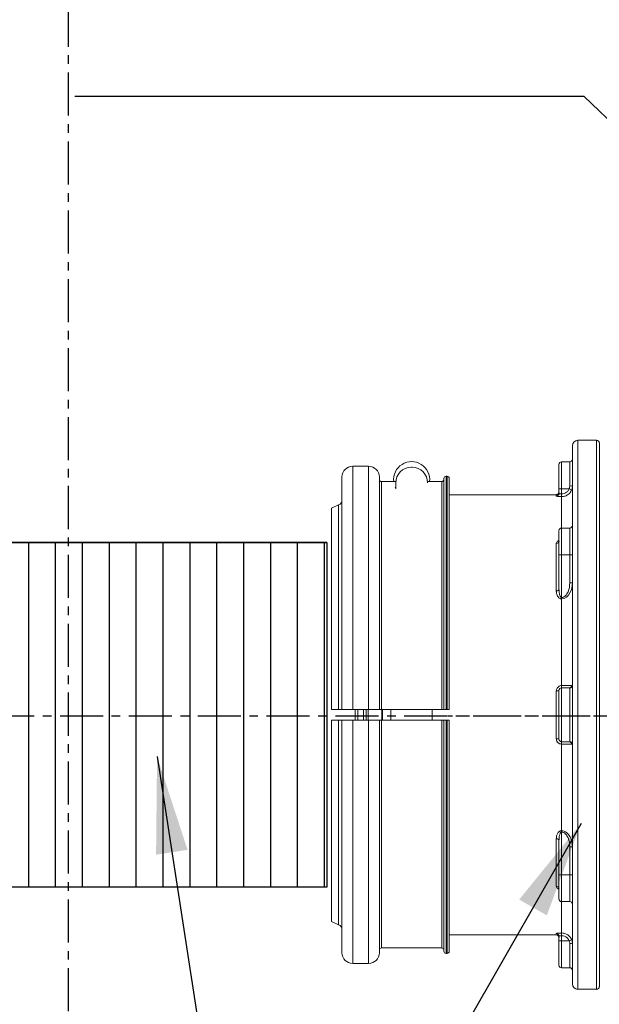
# Model space of a CAD drawing. Extents: x -174 to 90, y 3202 to 3403.
# Tile 21 of 35: x 27.35 to 34.08, y 3324.79 to 3336.22. Entities that reach past the tile are written whole.
import ezdxf

# ---------------------------------------------------------------- set-up
doc = ezdxf.new("R2010")
doc.units = 0
doc.header["$MEASUREMENT"] = 0
doc.linetypes.add('CENTER1', pattern=[0.6625, 0.5, -0.075, 0.0125, -0.075])
doc.layers.get('0').update_dxf_attribs({"linetype": 'CONTINUOUS'})
for name, color, linetype in [('BOARDER-TXT', 2, 'CONTINUOUS'), ('CENTERLINE', 3, 'CENTER1'), ('GALV-2-PIPE', 3, 'CONTINUOUS'), ('TEXT', 3, 'CONTINUOUS')]:
    doc.layers.add(name, color=color, linetype=linetype)
doc.layers.add('FREEZE-LINES', color=8, linetype='CONTINUOUS', plot=False)
doc.styles.add('GM2-3$0$SIMPLEX', font='simplex.shx')
doc.styles.add('SIMPLEX', font='simplex')
doc.dimstyles.new('DIM12', dxfattribs={"dimscale": 12, "dimtxt": 0.09375, "dimasz": 0.09375, "dimexe": 0.0625, "dimexo": 0.0625, "dimgap": 0.0625, "dimtad": 1, "dimdec": 4, "dimzin": 3, "dimdsep": 46, "dimlunit": 4, "dimtxsty": 'SIMPLEX', "dimcen": 0, "dimclrd": 3, "dimclre": 3, "dimclrt": 3, "dimadec": 0, "dimazin": 0, "dimtfac": 1, "dimtdec": 4, "dimtmove": 0, "dimatfit": 3, "dimfxl": 1, "dimfrac": 2, "dimtolj": 1, "dimtzin": 3, "dimarcsym": 0})
doc.dimstyles.new('GM2-3$0$DIM12', dxfattribs={"dimscale": 12, "dimtxt": 0.09375, "dimasz": 0.09375, "dimexe": 0.0625, "dimexo": 0.0625, "dimgap": 0.0625, "dimtad": 1, "dimdec": 4, "dimzin": 3, "dimdsep": 46, "dimlunit": 4, "dimtxsty": 'GM2-3$0$SIMPLEX', "dimcen": 0, "dimclrd": 3, "dimclre": 3, "dimclrt": 3, "dimadec": 0, "dimazin": 0, "dimtfac": 1, "dimtdec": 4, "dimtmove": 0, "dimatfit": 3, "dimfxl": 1, "dimfrac": 2, "dimtolj": 1, "dimtzin": 3, "dimarcsym": 0})

# ---------------------------------------------------------------- blocks, each defined once
blk = doc.blocks.new('A$C583E68AF')
at = {"linetype": 'Continuous', "lineweight": 18}
for p, q in [((0.328, 0.824), (0.328, -5.551)), ((0.546, 0.824), (0.328, 0.824)), ((0.546, -2.364), (0.546, 0.824)), ((0.296, -2.364), (0.296, 0.793)), ((0.609, 0.761), (0.609, -5.489)), ((0.64, 0.574), (0.64, 0.292)), ((0.734, 0.574), (0.64, 0.574)), ((0.734, 0.261), (0.734, 0.574)), ((0.765, 0.261), (0.765, 0.543)), ((2.472, 0.51), (2.482, 0.51)), ((2.977, -2.301), (2.977, 0.523)), ((3.162, 0.523), (2.977, 0.523)), ((3.162, -2.301), (3.162, 0.523)), ((2.04, 0.381), (2.04, -2.301)), ((2.065, 0.406), (2.065, -2.301)), ((2.077, 0.406), (2.065, 0.406)), ((2.077, 0.406), (2.077, -2.301)), ((2.102, 0.381), (2.102, -2.301)), ((2.127, 0.344), (2.127, -2.301)), ((2.293, 0.344), (2.127, 0.344)), ((2.827, 0.344), (2.662, 0.344)), ((2.827, 0.344), (2.827, -2.301)), ((2.852, -2.301), (2.852, 0.398)), ((3.287, -2.301), (3.287, 0.398)), ((0.617, 0.25), (0.646, 0.261)), ((0.734, 0.261), (0.646, 0.261)), ((0.734, 0.201), (0.734, 0.261)), ((0.734, 0.261), (0.765, 0.261)), ((0.765, 0.261), (0.765, 0.208)), ((2.292, 0.328), (2.292, 0.33)), ((2.662, 0.26), (2.662, 0.33)), ((0.734, 0.17), (0.734, 0.201)), ((0.734, 0.17), (0.734, -0.195)), ((0.796, 0.192), (0.796, 0.177)), ((2.04, 0.192), (0.796, 0.192)), ((3.41, 0.037), (3.325, 0.074)), ((3.325, 0.074), (3.325, -2.301)), ((3.41, -2.301), (3.41, 0.037)), ((0.64, -0.195), (0.64, -0.507)), ((0.734, -0.195), (0.64, -0.195)), ((0.734, -0.507), (0.734, -0.195)), ((0.765, -0.226), (0.765, -0.507)), ((0.766, -0.352), (0.765, -0.35)), ((0.796, -0.373), (0.796, -0.923)), ((0.609, -0.507), (0.64, -0.507)), ((0.734, -0.507), (0.64, -0.507)), ((0.64, -0.507), (0.64, -0.831)), ((0.734, -1.002), (0.734, -0.507)), ((0.734, -0.507), (0.765, -0.507)), ((0.765, -0.507), (0.765, -0.906)), ((0.609, -0.831), (0.64, -0.831)), ((0.734, -1.002), (0.734, -1.018)), ((0.734, -1.018), (0.734, -2.024)), ((0.64, -2.053), (0.64, -2.674)), ((0.734, -2.051), (0.646, -2.051)), ((0.734, -2.051), (0.734, -2.024)), ((0.734, -2.676), (0.734, -2.051)), ((0.765, -2.082), (0.765, -2.645)), ((0.796, -2.086), (0.796, -2.641)), ((0.296, -5.52), (0.296, -2.364)), ((0.546, -5.551), (0.546, -2.364)), ((2.077, -2.301), (2.065, -2.301)), ((2.827, -2.301), (2.127, -2.301)), ((2.237, -2.301), (2.237, -2.426)), ((2.717, -2.301), (2.717, -2.426)), ((2.816, -2.301), (2.816, -2.364)), ((2.816, -2.364), (2.816, -2.426)), ((2.824, -2.301), (2.824, -2.426)), ((3.162, -2.301), (2.977, -2.301)), ((2.984, -2.301), (2.984, -2.364)), ((2.984, -2.364), (2.984, -2.426)), ((3.007, -2.301), (3.007, -2.364)), ((3.007, -2.364), (3.007, -2.426)), ((3.038, -2.426), (3.038, -2.301)), ((3.101, -2.364), (3.101, -2.301)), ((3.101, -2.426), (3.101, -2.364)), ((3.132, -2.301), (3.132, -2.426)), ((2.04, -5.109), (2.04, -2.426)), ((2.065, -5.134), (2.065, -2.426)), ((2.065, -2.426), (2.077, -2.426)), ((2.077, -5.134), (2.077, -2.426)), ((2.102, -5.109), (2.102, -2.426)), ((2.127, -5.071), (2.127, -2.426)), ((2.127, -2.426), (2.827, -2.426)), ((2.827, -5.071), (2.827, -2.426)), ((2.852, -2.426), (2.852, -5.126)), ((2.977, -2.426), (2.977, -5.251)), ((2.977, -2.426), (3.162, -2.426)), ((3.162, -2.426), (3.162, -5.251)), ((3.287, -2.426), (3.287, -5.126)), ((3.325, -4.801), (3.325, -2.426)), ((3.41, -2.426), (3.41, -4.765)), ((0.734, -2.676), (0.646, -2.676)), ((0.734, -2.703), (0.734, -2.676)), ((0.734, -2.703), (0.734, -3.709)), ((0.734, -3.725), (0.734, -3.709)), ((0.734, -4.22), (0.734, -3.725)), ((0.765, -3.821), (0.765, -4.22)), ((0.796, -3.804), (0.796, -4.354)), ((0.609, -3.896), (0.64, -3.896)), ((0.64, -3.896), (0.64, -4.22)), ((0.609, -4.22), (0.64, -4.22)), ((0.734, -4.22), (0.64, -4.22)), ((0.64, -4.22), (0.64, -4.532)), ((0.734, -4.532), (0.734, -4.22)), ((0.734, -4.22), (0.765, -4.22)), ((0.765, -4.22), (0.765, -4.501)), ((0.765, -4.377), (0.766, -4.375)), ((0.64, -4.532), (0.734, -4.532)), ((0.734, -4.532), (0.734, -4.897)), ((3.325, -4.801), (3.41, -4.765)), ((0.734, -4.928), (0.734, -4.897)), ((0.796, -4.92), (0.796, -4.904)), ((0.646, -4.989), (0.617, -4.977)), ((0.64, -5.02), (0.64, -5.301)), ((0.734, -4.989), (0.646, -4.989)), ((0.734, -4.989), (0.734, -4.928)), ((0.765, -4.989), (0.734, -4.989)), ((0.734, -4.989), (0.734, -5.301)), ((0.765, -4.935), (0.765, -4.989)), ((0.765, -4.989), (0.765, -5.27)), ((0.796, -4.92), (2.04, -4.92)), ((2.065, -5.134), (2.077, -5.134)), ((2.127, -5.071), (2.827, -5.071)), ((2.977, -5.251), (3.162, -5.251)), ((0.64, -5.301), (0.734, -5.301)), ((0.328, -5.551), (0.546, -5.551))]:
    blk.add_line(p, q, dxfattribs=at)
for centre, radius, start, end in [((0.328, 0.793), 0.0312, 90, 180), ((0.546, 0.761), 0.0625, 0, 90), ((0.734, 0.543), 0.0312, 0, 90), ((2.472, 0.33), 0.18, 90, 180), ((2.482, 0.33), 0.18, 0, 90), ((2.977, 0.398), 0.125, 90, 180), ((3.162, 0.398), 0.125, 0, 90), ((2.065, 0.381), 0.025, 90, 180), ((2.077, 0.381), 0.025, 0, 90), ((0.734, -0.226), 0.0312, 0, 90), ((0.734, -2.082), 0.0312, 0, 90), ((0.734, -4.501), 0.0312, 270, 0), ((2.065, -5.109), 0.025, 180, 270), ((2.077, -5.109), 0.025, 270, 0), ((2.977, -5.126), 0.125, 180, 270), ((3.162, -5.126), 0.125, 270, 0), ((0.734, -5.27), 0.0312, 270, 0), ((0.328, -5.52), 0.0312, 180, 270), ((0.546, -5.489), 0.0625, 270, 0)]:
    blk.add_arc(centre, radius, start, end, dxfattribs=at)
at = {"linetype": 'Continuous', "lineweight": 18, "extrusion": (0, 0, -1)}
for centre, radius, start, end in [((-0.64, 0.605), 0.0312, 270, 0), ((-2.477, 0.366), 0.21, 353.8505, 186.1498), ((-2.127, 0.369), 0.025, 270, 0), ((-2.827, 0.369), 0.025, 180, 270), ((-2.477, 0.366), 0.21, 203.7418, 208.2425), ((-0.796, 0.224), 0.0312, 270, 0), ((-3.349, 0.131), 0.0625, 292.9959, 0), ((-0.64, -0.164), 0.0312, 270, 0), ((-0.734, -2.645), 0.0312, 180, 270), ((-0.64, -4.563), 0.0312, 0, 90), ((-3.349, -4.858), 0.0625, 0, 67.0041), ((-0.796, -4.951), 0.0312, 0, 90), ((-2.127, -5.096), 0.025, 0, 90), ((-2.827, -5.096), 0.025, 90, 180), ((-0.64, -5.332), 0.0312, 0, 90)]:
    blk.add_arc(centre, radius, start, end, dxfattribs=at)
at = {"linetype": 'Continuous', "lineweight": 18}
for centre, major_axis, ratio, start_param, end_param in [((0.64, 0.296), (0.0312, 0), 0.099171, 3.141593, 4.712389), ((0.796, 0.208), (0.0312, 0), 0.994074, 3.141593, 4.712389), ((0.796, -0.349), (0.0312, 0), 0.778577, 3.141593, 4.712389), ((0.796, -0.906), (0.0312, 0), 0.563479, 3.141593, 4.712389), ((0.64, -2.021), (-0.0312, 0), 0.99507, 0, 1.570796), ((0.646, -2.02), (0, 0.0312), 0.934628, 1.617333, 3.141593), ((0.796, -2.082), (-0.0312, 0), 0.108706, 0, 1.570796), ((0.64, -2.706), (-0.0312, 0), 0.99507, 4.712389, 6.283185), ((0.646, -2.707), (0, 0.0312), 0.934628, 0, 1.52426), ((0.796, -2.645), (-0.0312, 0), 0.108706, 4.712389, 6.283185), ((0.796, -3.821), (0.0312, 0), 0.563479, 1.570796, 3.141593), ((0.796, -4.378), (0.0312, 0), 0.778577, 1.570796, 3.141593), ((0.796, -4.935), (-0.0312, 0), 0.994074, 4.712389, 6.283185), ((0.64, -5.023), (-0.0312, 0), 0.099171, 4.712389, 6.283185)]:
    blk.add_ellipse(centre, major_axis=major_axis, ratio=ratio, start_param=start_param, end_param=end_param, dxfattribs=at)
for points in [[(0.617, 0.25), (0.612, 0.265), (0.609, 0.28), (0.609, 0.296)], [(0.609, -2.021), (0.609, -2.021), (0.612, -2.021), (0.617, -2.021)], [(3.325, -2.301), (3.353, -2.301), (3.382, -2.301), (3.41, -2.301)], [(3.41, -2.426), (3.382, -2.426), (3.353, -2.426), (3.325, -2.426)], [(0.617, -2.706), (0.612, -2.706), (0.609, -2.706), (0.609, -2.706)], [(0.609, -5.023), (0.609, -5.007), (0.612, -4.992), (0.617, -4.977)]]:
    blk.add_open_spline(points, degree=3, dxfattribs=at)
for points, knots in [([(0.734, 0.17), (0.72, 0.17), (0.706, 0.172), (0.68, 0.181), (0.667, 0.188), (0.645, 0.206), (0.636, 0.216), (0.624, 0.235), (0.62, 0.243), (0.617, 0.25)], [0, 0, 0, 0, 0.278057, 0.278057, 0.555824, 0.555824, 0.834378, 0.834378, 1, 1, 1, 1]), ([(0.64, 0.292), (0.64, 0.284), (0.642, 0.275), (0.645, 0.265), (0.646, 0.263), (0.646, 0.261)], [0, 0, 0, 0, 0.828121, 0.828121, 1, 1, 1, 1]), ([(0.646, 0.261), (0.649, 0.256), (0.651, 0.25), (0.66, 0.236), (0.668, 0.228), (0.684, 0.215), (0.693, 0.21), (0.713, 0.203), (0.724, 0.201), (0.734, 0.201)], [0, 0, 0, 0, 0.16589, 0.16589, 0.444646, 0.444646, 0.722288, 0.722288, 1, 1, 1, 1]), ([(0.765, 0.208), (0.765, 0.208), (0.765, 0.207), (0.762, 0.205), (0.76, 0.204), (0.756, 0.203), (0.753, 0.203), (0.747, 0.202), (0.744, 0.201), (0.738, 0.201), (0.736, 0.201), (0.734, 0.201)], [0, 0, 0, 0, 0.218343, 0.218343, 0.436311, 0.436311, 0.652723, 0.652723, 0.866288, 0.866288, 1, 1, 1, 1]), ([(0.734, 0.17), (0.738, 0.17), (0.743, 0.17), (0.754, 0.17), (0.761, 0.171), (0.773, 0.172), (0.778, 0.172), (0.787, 0.173), (0.791, 0.174), (0.795, 0.176), (0.796, 0.177), (0.796, 0.177)], [0, 0, 0, 0, 0.1359, 0.1359, 0.351802, 0.351802, 0.568385, 0.568385, 0.784466, 0.784466, 1, 1, 1, 1]), ([(0.796, -0.373), (0.796, -0.371), (0.796, -0.368), (0.793, -0.361), (0.791, -0.357), (0.783, -0.349), (0.778, -0.346), (0.771, -0.342), (0.768, -0.341), (0.765, -0.34)], [0, 0, 0, 0, 0.211697, 0.211697, 0.533225, 0.533225, 0.8556, 0.8556, 1, 1, 1, 1]), ([(0.734, -1.018), (0.692, -1.018), (0.657, -0.985), (0.618, -0.913), (0.609, -0.872), (0.609, -0.831)], [0, 0, 0, 0, 0.5, 0.5, 1, 1, 1, 1]), ([(0.64, -0.831), (0.64, -0.867), (0.646, -0.902), (0.667, -0.95), (0.676, -0.966), (0.7, -0.992), (0.716, -1.002), (0.734, -1.002)], [0, 0, 0, 0, 0.5, 0.5, 0.75, 0.75, 1, 1, 1, 1]), ([(0.734, -1.002), (0.735, -1.002), (0.736, -1.002), (0.738, -1.001), (0.739, -1.001), (0.742, -0.999), (0.744, -0.997), (0.749, -0.99), (0.752, -0.984), (0.757, -0.971), (0.759, -0.964), (0.764, -0.941), (0.765, -0.923), (0.765, -0.906)], [0, 0, 0, 0, 0.023116, 0.023116, 0.055858, 0.055858, 0.127954, 0.127954, 0.306434, 0.306434, 0.502152, 0.502152, 1, 1, 1, 1]), ([(0.796, -0.923), (0.796, -0.927), (0.796, -0.93), (0.795, -0.947), (0.792, -0.961), (0.783, -0.982), (0.779, -0.988), (0.77, -1.001), (0.764, -1.007), (0.754, -1.013), (0.75, -1.015), (0.742, -1.018), (0.738, -1.018), (0.734, -1.018)], [0, 0, 0, 0, 0.08473, 0.08473, 0.44853, 0.44853, 0.633807, 0.633807, 0.82254, 0.82254, 0.914633, 0.914633, 1, 1, 1, 1]), ([(0.617, -2.021), (0.622, -2.022), (0.63, -2.022), (0.648, -2.023), (0.659, -2.023), (0.683, -2.024), (0.697, -2.024), (0.718, -2.024), (0.726, -2.024), (0.734, -2.024)], [0, 0, 0, 0, 0.281499, 0.281499, 0.563442, 0.563442, 0.84396, 0.84396, 1, 1, 1, 1]), ([(0.646, -2.051), (0.643, -2.051), (0.641, -2.051), (0.64, -2.052), (0.64, -2.052), (0.64, -2.053)], [0, 0, 0, 0, 0.828121, 0.828121, 1, 1, 1, 1]), ([(0.796, -2.086), (0.796, -2.081), (0.796, -2.076), (0.793, -2.065), (0.79, -2.058), (0.783, -2.047), (0.778, -2.042), (0.767, -2.033), (0.761, -2.03), (0.748, -2.025), (0.741, -2.024), (0.734, -2.024)], [0, 0, 0, 0, 0.144402, 0.144402, 0.358959, 0.358959, 0.572528, 0.572528, 0.785976, 0.785976, 1, 1, 1, 1]), ([(2.065, -2.301), (2.064, -2.301), (2.062, -2.301), (2.058, -2.301), (2.056, -2.301), (2.052, -2.301), (2.05, -2.301), (2.047, -2.301), (2.045, -2.301), (2.042, -2.301), (2.041, -2.301), (2.04, -2.301), (2.04, -2.301), (2.04, -2.301)], [0, 0, 0, 0, 0.096054, 0.096054, 0.310909, 0.310909, 0.444136, 0.444136, 0.6591, 0.6591, 0.874061, 0.874061, 1, 1, 1, 1]), ([(2.102, -2.301), (2.102, -2.301), (2.102, -2.301), (2.1, -2.301), (2.099, -2.301), (2.096, -2.301), (2.095, -2.301), (2.091, -2.301), (2.089, -2.301), (2.084, -2.301), (2.081, -2.301), (2.078, -2.301), (2.078, -2.301), (2.077, -2.301)], [0, 0, 0, 0, 0.206603, 0.206603, 0.421636, 0.421636, 0.555112, 0.555112, 0.770013, 0.770013, 0.984917, 0.984917, 1, 1, 1, 1]), ([(2.102, -2.301), (2.102, -2.301), (2.103, -2.301), (2.103, -2.301), (2.104, -2.301), (2.106, -2.301), (2.107, -2.301), (2.11, -2.301), (2.112, -2.301), (2.117, -2.301), (2.119, -2.301), (2.124, -2.301), (2.126, -2.301), (2.127, -2.301)], [0, 0, 0, 0, 0.07909, 0.07909, 0.294111, 0.294111, 0.4276, 0.4276, 0.642515, 0.642515, 0.857432, 0.857432, 1, 1, 1, 1]), ([(2.827, -2.301), (2.829, -2.301), (2.83, -2.301), (2.835, -2.301), (2.837, -2.301), (2.842, -2.301), (2.844, -2.301), (2.847, -2.301), (2.848, -2.301), (2.85, -2.301), (2.851, -2.301), (2.852, -2.301), (2.852, -2.301), (2.852, -2.301)], [0, 0, 0, 0, 0.126041, 0.126041, 0.340893, 0.340893, 0.555765, 0.555765, 0.689044, 0.689044, 0.904055, 0.904055, 1, 1, 1, 1]), ([(2.977, -2.301), (2.964, -2.301), (2.951, -2.301), (2.925, -2.301), (2.912, -2.301), (2.894, -2.301), (2.888, -2.301), (2.873, -2.301), (2.866, -2.301), (2.855, -2.301), (2.853, -2.301), (2.852, -2.301), (2.852, -2.301), (2.852, -2.301)], [0, 0, 0, 0, 0.199624, 0.199624, 0.414501, 0.414501, 0.547754, 0.547754, 0.762752, 0.762752, 0.977748, 0.977748, 1, 1, 1, 1]), ([(3.287, -2.301), (3.287, -2.301), (3.285, -2.301), (3.276, -2.301), (3.27, -2.301), (3.253, -2.301), (3.242, -2.301), (3.223, -2.301), (3.215, -2.301), (3.194, -2.301), (3.18, -2.301), (3.165, -2.301), (3.163, -2.301), (3.162, -2.301)], [0, 0, 0, 0, 0.200992, 0.200992, 0.416022, 0.416022, 0.631018, 0.631018, 0.764422, 0.764422, 0.9793, 0.9793, 1, 1, 1, 1]), ([(3.287, -2.301), (3.287, -2.301), (3.287, -2.301), (3.288, -2.301), (3.289, -2.301), (3.295, -2.301), (3.299, -2.301), (3.308, -2.301), (3.314, -2.301), (3.322, -2.301), (3.323, -2.301), (3.325, -2.301)], [0, 0, 0, 0, 0.058623, 0.058623, 0.347371, 0.347371, 0.636272, 0.636272, 0.924778, 0.924778, 1, 1, 1, 1]), ([(2.04, -2.426), (2.04, -2.426), (2.04, -2.426), (2.041, -2.426), (2.042, -2.426), (2.045, -2.426), (2.047, -2.426), (2.051, -2.426), (2.053, -2.426), (2.059, -2.426), (2.061, -2.426), (2.064, -2.426), (2.065, -2.426), (2.065, -2.426)], [0, 0, 0, 0, 0.123277, 0.123277, 0.338148, 0.338148, 0.552998, 0.552998, 0.767801, 0.767801, 0.982551, 0.982551, 1, 1, 1, 1]), ([(2.077, -2.426), (2.079, -2.426), (2.08, -2.426), (2.084, -2.426), (2.087, -2.426), (2.092, -2.426), (2.094, -2.426), (2.098, -2.426), (2.099, -2.426), (2.102, -2.426), (2.102, -2.426), (2.102, -2.426), (2.102, -2.426), (2.102, -2.426)], [0, 0, 0, 0, 0.098343, 0.098343, 0.313088, 0.313088, 0.527849, 0.527849, 0.742653, 0.742653, 0.957512, 0.957512, 1, 1, 1, 1]), ([(2.127, -2.426), (2.126, -2.426), (2.125, -2.426), (2.121, -2.426), (2.12, -2.426), (2.116, -2.426), (2.113, -2.426), (2.109, -2.426), (2.107, -2.426), (2.104, -2.426), (2.103, -2.426), (2.103, -2.426), (2.102, -2.426), (2.102, -2.426)], [0, 0, 0, 0, 0.108001, 0.108001, 0.241232, 0.241232, 0.456146, 0.456146, 0.671057, 0.671057, 0.886009, 0.886009, 1, 1, 1, 1]), ([(2.852, -2.426), (2.852, -2.426), (2.852, -2.426), (2.851, -2.426), (2.85, -2.426), (2.848, -2.426), (2.846, -2.426), (2.842, -2.426), (2.839, -2.426), (2.835, -2.426), (2.834, -2.426), (2.83, -2.426), (2.829, -2.426), (2.827, -2.426)], [0, 0, 0, 0, 0.096034, 0.096034, 0.311054, 0.311054, 0.526061, 0.526061, 0.741022, 0.741022, 0.87438, 0.87438, 1, 1, 1, 1]), ([(2.852, -2.426), (2.852, -2.426), (2.853, -2.426), (2.857, -2.426), (2.862, -2.426), (2.876, -2.426), (2.886, -2.426), (2.907, -2.426), (2.919, -2.426), (2.946, -2.426), (2.96, -2.426), (2.975, -2.426), (2.976, -2.426), (2.977, -2.426)], [0, 0, 0, 0, 0.124563, 0.124563, 0.339431, 0.339431, 0.554275, 0.554275, 0.769073, 0.769073, 0.98382, 0.98382, 1, 1, 1, 1]), ([(3.162, -2.426), (3.173, -2.426), (3.184, -2.426), (3.208, -2.426), (3.221, -2.426), (3.244, -2.426), (3.255, -2.426), (3.271, -2.426), (3.278, -2.426), (3.285, -2.426), (3.287, -2.426), (3.287, -2.426)], [0, 0, 0, 0, 0.169372, 0.169372, 0.383994, 0.383994, 0.598638, 0.598638, 0.813329, 0.813329, 1, 1, 1, 1]), ([(3.325, -2.426), (3.32, -2.426), (3.316, -2.426), (3.306, -2.426), (3.301, -2.426), (3.294, -2.426), (3.291, -2.426), (3.288, -2.426), (3.287, -2.426), (3.287, -2.426)], [0, 0, 0, 0, 0.209121, 0.209121, 0.497484, 0.497484, 0.785843, 0.785843, 1, 1, 1, 1]), ([(0.734, -2.703), (0.72, -2.703), (0.706, -2.703), (0.68, -2.704), (0.667, -2.704), (0.645, -2.704), (0.636, -2.705), (0.624, -2.705), (0.62, -2.706), (0.617, -2.706)], [0, 0, 0, 0, 0.278057, 0.278057, 0.555824, 0.555824, 0.834378, 0.834378, 1, 1, 1, 1]), ([(0.64, -2.674), (0.64, -2.675), (0.642, -2.676), (0.645, -2.676), (0.646, -2.676), (0.646, -2.676)], [0, 0, 0, 0, 0.828121, 0.828121, 1, 1, 1, 1]), ([(0.734, -2.703), (0.738, -2.703), (0.743, -2.703), (0.754, -2.7), (0.761, -2.698), (0.773, -2.69), (0.778, -2.686), (0.787, -2.675), (0.791, -2.668), (0.795, -2.655), (0.796, -2.648), (0.796, -2.641)], [0, 0, 0, 0, 0.1359, 0.1359, 0.351802, 0.351802, 0.568385, 0.568385, 0.784466, 0.784466, 1, 1, 1, 1]), ([(0.609, -3.896), (0.609, -3.855), (0.618, -3.814), (0.648, -3.76), (0.66, -3.743), (0.693, -3.717), (0.713, -3.709), (0.734, -3.709)], [0, 0, 0, 0, 0.5, 0.5, 0.75, 0.75, 1, 1, 1, 1]), ([(0.734, -3.725), (0.716, -3.725), (0.7, -3.735), (0.676, -3.761), (0.667, -3.777), (0.646, -3.826), (0.64, -3.86), (0.64, -3.896)], [0, 0, 0, 0, 0.25, 0.25, 0.5, 0.5, 1, 1, 1, 1]), ([(0.734, -3.709), (0.738, -3.709), (0.742, -3.709), (0.75, -3.712), (0.754, -3.714), (0.764, -3.72), (0.769, -3.725), (0.78, -3.739), (0.785, -3.75), (0.794, -3.774), (0.796, -3.789), (0.796, -3.804)], [0, 0, 0, 0, 0.083542, 0.083542, 0.185879, 0.185879, 0.342318, 0.342318, 0.618545, 0.618545, 1, 1, 1, 1]), ([(0.734, -3.725), (0.735, -3.725), (0.736, -3.725), (0.738, -3.726), (0.739, -3.727), (0.742, -3.729), (0.744, -3.731), (0.749, -3.737), (0.751, -3.742), (0.757, -3.757), (0.76, -3.767), (0.764, -3.792), (0.765, -3.807), (0.765, -3.821)], [0, 0, 0, 0, 0.032574, 0.032574, 0.054728, 0.054728, 0.135511, 0.135511, 0.283186, 0.283186, 0.575976, 0.575976, 1, 1, 1, 1]), ([(0.765, -4.387), (0.766, -4.387), (0.766, -4.386), (0.773, -4.384), (0.778, -4.381), (0.787, -4.374), (0.791, -4.37), (0.795, -4.362), (0.796, -4.358), (0.796, -4.354)], [0, 0, 0, 0, 0.031366, 0.031366, 0.354876, 0.354876, 0.67786, 0.67786, 1, 1, 1, 1]), ([(0.617, -4.977), (0.622, -4.964), (0.63, -4.952), (0.648, -4.93), (0.659, -4.921), (0.683, -4.907), (0.697, -4.902), (0.718, -4.898), (0.726, -4.897), (0.734, -4.897)], [0, 0, 0, 0, 0.281499, 0.281499, 0.563442, 0.563442, 0.84396, 0.84396, 1, 1, 1, 1]), ([(0.796, -4.904), (0.796, -4.904), (0.796, -4.903), (0.793, -4.902), (0.79, -4.901), (0.783, -4.9), (0.778, -4.899), (0.767, -4.898), (0.761, -4.898), (0.748, -4.897), (0.741, -4.897), (0.734, -4.897)], [0, 0, 0, 0, 0.144402, 0.144402, 0.358959, 0.358959, 0.572528, 0.572528, 0.785976, 0.785976, 1, 1, 1, 1]), ([(0.646, -4.989), (0.643, -4.997), (0.641, -5.005), (0.64, -5.016), (0.64, -5.018), (0.64, -5.02)], [0, 0, 0, 0, 0.828121, 0.828121, 1, 1, 1, 1]), ([(0.734, -4.928), (0.728, -4.928), (0.722, -4.928), (0.706, -4.932), (0.696, -4.935), (0.678, -4.946), (0.669, -4.953), (0.656, -4.969), (0.65, -4.979), (0.646, -4.989)], [0, 0, 0, 0, 0.155825, 0.155825, 0.436102, 0.436102, 0.718109, 0.718109, 1, 1, 1, 1]), ([(0.734, -4.928), (0.737, -4.928), (0.741, -4.928), (0.748, -4.929), (0.751, -4.929), (0.756, -4.93), (0.758, -4.931), (0.762, -4.932), (0.764, -4.933), (0.765, -4.934), (0.765, -4.935), (0.765, -4.935)], [0, 0, 0, 0, 0.210824, 0.210824, 0.422632, 0.422632, 0.63678, 0.63678, 0.853653, 0.853653, 1, 1, 1, 1])]:
    blk.add_open_spline(points, degree=3, knots=knots, dxfattribs=at)
blk = doc.blocks.new('A$C0CB26CEE')
at = {"layer": 'BOARDER-TXT'}
h = blk.add_hatch(dxfattribs=at)
h.set_pattern_fill('ANSI31', color=256, scale=2.5, angle=45)
h.set_pattern_definition([(90, (695.26196, -3306.75625), (-0.3125, 3e-17), [])])
h.paths.add_polyline_path([(-14.65, 4.829), (-14.66, 4.834), (-14.655, 4.831)])
h.paths.add_polyline_path([(-14.669, 6.774), (-14.66, 6.78), (-14.665, 6.777)])
h.paths.add_polyline_path([(-14.689, 6.763), (-14.679, 6.769), (-14.684, 6.766)])
h.paths.add_polyline_path([(-14.65, 6.784), (-14.64, 6.788), (-14.645, 6.787)])
h.paths.add_polyline_path([(-14.569, 4.808), (-14.579, 4.809), (-14.574, 4.808)])
h.paths.add_polyline_path([(-14.63, 6.792), (-14.62, 6.796), (-14.625, 6.794)])
h.paths.add_polyline_path([(-14.589, 4.81), (-14.6, 4.812), (-14.594, 4.811)])
h.paths.add_polyline_path([(-14.61, 6.799), (-14.6, 6.801), (-14.605, 6.8)])
h.paths.add_polyline_path([(-14.61, 4.815), (-14.62, 4.818), (-14.615, 4.816)])
h.paths.add_polyline_path([(-14.589, 6.803), (-14.579, 6.805), (-14.584, 6.804)])
h.paths.add_polyline_path([(-14.63, 4.821), (-14.64, 4.825), (-14.635, 4.823)])
h.paths.add_polyline_path([(-4.309, 6.807), (-14.549, 6.807), (-14.539, 6.806), (-14.528, 6.806), (-14.518, 6.805), (-14.508, 6.803), (-14.498, 6.801), (-14.488, 6.799), (-14.478, 6.796), (-14.468, 6.792), (-14.458, 6.788), (-14.448, 6.784), (-14.438, 6.78), (-14.428, 6.774), (-14.418, 6.769), (-14.408, 6.763), (-14.399, 6.756), (-14.389, 6.75), (-14.38, 6.742), (-14.37, 6.735), (-14.361, 6.726), (-14.351, 6.718), (-14.342, 6.709), (-14.333, 6.7), (-14.324, 6.69), (-14.315, 6.68), (-14.306, 6.669), (-14.297, 6.658), (-14.289, 6.647), (-14.28, 6.635), (-14.272, 6.623), (-14.264, 6.611), (-14.256, 6.598), (-14.248, 6.585), (-14.24, 6.571), (-14.232, 6.557), (-14.225, 6.543), (-14.217, 6.529), (-14.21, 6.514), (-14.203, 6.499), (-14.196, 6.483), (-14.189, 6.467), (-14.182, 6.451), (-14.176, 6.435), (-14.17, 6.418), (-14.163, 6.401), (-14.158, 6.384), (-14.152, 6.367), (-14.146, 6.349), (-14.141, 6.331), (-14.135, 6.313), (-14.13, 6.294), (-14.126, 6.276), (-14.121, 6.257), (-14.116, 6.238), (-14.112, 6.219), (-14.108, 6.199), (-14.104, 6.18), (-14.1, 6.16), (-14.097, 6.14), (-14.094, 6.12), (-14.091, 6.099), (-14.088, 6.079), (-14.085, 6.059), (-14.083, 6.038), (-14.08, 6.017), (-14.078, 5.997), (-14.076, 5.976), (-14.075, 5.955), (-14.073, 5.934), (-14.072, 5.913), (-14.071, 5.891), (-14.071, 5.87), (-14.07, 5.849), (-14.07, 5.828), (-14.07, 5.807), (-14.07, 5.785), (-14.07, 5.764), (-14.071, 5.743), (-14.071, 5.722), (-14.072, 5.701), (-14.073, 5.68), (-14.075, 5.659), (-14.076, 5.638), (-14.078, 5.617), (-14.08, 5.596), (-14.083, 5.575), (-14.085, 5.555), (-14.088, 5.534), (-14.091, 5.514), (-14.094, 5.494), (-14.097, 5.474), (-14.1, 5.454), (-14.104, 5.434), (-14.108, 5.414), (-14.112, 5.395), (-14.116, 5.376), (-14.121, 5.356), (-14.126, 5.338), (-14.13, 5.319), (-14.135, 5.301), (-14.141, 5.282), (-14.146, 5.264), (-14.152, 5.247), (-14.158, 5.229), (-14.163, 5.212), (-14.17, 5.195), (-14.176, 5.178), (-14.182, 5.162), (-14.189, 5.146), (-14.196, 5.13), (-14.203, 5.115), (-14.21, 5.1), (-14.217, 5.085), (-14.225, 5.07), (-14.232, 5.056), (-14.24, 5.042), (-14.248, 5.029), (-14.256, 5.015), (-14.264, 5.003), (-14.272, 4.99), (-14.28, 4.978), (-14.289, 4.966), (-14.297, 4.955), (-14.306, 4.944), (-14.315, 4.934), (-14.324, 4.923), (-14.333, 4.914), (-14.342, 4.904), (-14.351, 4.895), (-14.361, 4.887), (-14.37, 4.879), (-14.38, 4.871), (-14.389, 4.864), (-14.399, 4.857), (-14.408, 4.85), (-14.418, 4.844), (-14.428, 4.839), (-14.438, 4.834), (-14.448, 4.829), (-14.458, 4.825), (-14.468, 4.821), (-14.478, 4.818), (-14.488, 4.815), (-14.498, 4.812), (-14.508, 4.81), (-14.518, 4.809), (-14.528, 4.808), (-14.539, 4.807), (-14.549, 4.807), (-14.559, 4.807), (-14.559, 4.807), (-14.584, 4.804), (-14.605, 4.8), (-14.625, 4.794), (-14.645, 4.787), (-14.665, 4.777), (-14.684, 4.766), (-14.699, 4.756), (-14.708, 4.75), (-14.718, 4.742), (-14.727, 4.735), (-14.737, 4.726), (-14.746, 4.718), (-14.755, 4.709), (-14.764, 4.7), (-14.774, 4.69), (-14.782, 4.68), (-14.791, 4.669), (-14.8, 4.658), (-14.809, 4.647), (-14.817, 4.635), (-14.825, 4.623), (-14.834, 4.611), (-14.842, 4.598), (-14.85, 4.585), (-14.858, 4.571), (-14.865, 4.557), (-14.873, 4.543), (-14.88, 4.529), (-14.888, 4.514), (-14.895, 4.499), (-14.902, 4.483), (-14.908, 4.467), (-14.915, 4.451), (-14.922, 4.435), (-14.928, 4.418), (-14.934, 4.401), (-14.94, 4.384), (-14.946, 4.367), (-14.951, 4.349), (-14.957, 4.331), (-14.962, 4.313), (-14.967, 4.294), (-14.972, 4.276), (-14.977, 4.257), (-14.981, 4.238), (-14.985, 4.219), (-14.989, 4.199), (-14.993, 4.18), (-14.997, 4.16), (-15.001, 4.14), (-15.004, 4.12), (-15.007, 4.099), (-15.01, 4.079), (-15.012, 4.059), (-15.015, 4.038), (-15.017, 4.017), (-15.019, 3.997), (-15.021, 3.976), (-15.023, 3.955), (-15.024, 3.934), (-15.025, 3.913), (-15.026, 3.891), (-15.027, 3.87), (-15.028, 3.849), (-15.028, 3.828), (-15.028, 3.807), (-15.028, 3.785), (-15.028, 3.764), (-15.027, 3.743), (-15.026, 3.722), (-15.025, 3.701), (-15.024, 3.68), (-15.023, 3.659), (-15.021, 3.638), (-15.019, 3.617), (-15.017, 3.596), (-15.015, 3.575), (-15.012, 3.555), (-15.01, 3.534), (-15.007, 3.514), (-15.004, 3.494), (-15.001, 3.474), (-14.997, 3.454), (-14.993, 3.434), (-14.989, 3.414), (-14.985, 3.395), (-14.981, 3.376), (-14.977, 3.356), (-14.972, 3.338), (-14.967, 3.319), (-14.962, 3.301), (-14.957, 3.282), (-14.951, 3.264), (-14.946, 3.247), (-14.94, 3.229), (-14.934, 3.212), (-14.928, 3.195), (-14.922, 3.178), (-14.915, 3.162), (-14.908, 3.146), (-14.902, 3.13), (-14.895, 3.115), (-14.888, 3.1), (-14.88, 3.085), (-14.873, 3.07), (-14.865, 3.056), (-14.858, 3.042), (-14.85, 3.029), (-14.842, 3.015), (-14.834, 3.003), (-14.825, 2.99), (-14.817, 2.978), (-14.809, 2.966), (-14.8, 2.955), (-14.791, 2.944), (-14.782, 2.934), (-14.774, 2.923), (-14.764, 2.914), (-14.755, 2.904), (-14.746, 2.895), (-14.737, 2.887), (-14.727, 2.879), (-14.718, 2.871), (-14.708, 2.864), (-14.699, 2.857), (-14.689, 2.85), (-14.679, 2.844), (-14.669, 2.839), (-14.655, 2.831), (-14.635, 2.823), (-14.615, 2.816), (-14.594, 2.811), (-14.574, 2.808), (-14.556, 2.807), (-4.309, 2.807)])
h.paths.add_polyline_path([(-14.559, 6.806), (-14.549, 6.807), (-14.561, 6.807), (-14.569, 6.806)])
for p, q in [((-4.309, 6.807), (-14.549, 6.807)), ((-4.309, 2.807), (-14.549, 2.807))]:
    blk.add_line(p, q, dxfattribs=at)
blk.add_lwpolyline([(-14.549, 6.807), (-4.309, 6.807), (-4.309, 2.807), (-14.549, 2.807)], dxfattribs=at)
at = {"layer": 'GALV-2-PIPE', "xscale": -1, "rotation": 359.9999999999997}
blk.add_blockref('A$C583E68AF', (-0.848, 7.17), dxfattribs=at)

msp = doc.modelspace()

# ---------------------------------------------------------------- linework, layer by layer
at = {"layer": 'CENTERLINE'}
msp.add_line((89.17297, 3328.13499), (32.32049, 3328.13499), dxfattribs=at)
at = {"layer": 'FREEZE-LINES', "color": 8, "linetype": 'CENTER1'}
for p, q in [((27.91369, 3253.50724), (27.91369, 3393.81703)), ((89.91369, 3328.13499), (-42.08631, 3328.13499))]:
    msp.add_line(p, q, dxfattribs=at)

# ---------------------------------------------------------------- block references
at = {"layer": 'BOARDER-TXT'}
msp.add_blockref('A$C0CB26CEE', (35.22404, 3323.34353), dxfattribs=at)

# ---------------------------------------------------------------- leaders
at = {"layer": 'TEXT'}
for points in [[(63.48894, 3334.29289), (54.61776, 3355.98633), (27.98537, 3355.98262)], [(58.67107, 3333.98326), (52.46428, 3348.61701), (27.98537, 3348.61701)], [(57.32021, 3333.57362), (51.65762, 3346.1914), (27.98537, 3346.1914)], [(54.26121, 3333.11072), (45.8973, 3344.37363), (27.98537, 3344.37363)], [(41.81873, 3329.3094), (30.97971, 3340.18359), (27.98537, 3340.18359)], [(40.34622, 3329.1532), (33.90468, 3335.32912), (27.98537, 3335.32912)], [(53.81699, 3329.81274), (30.47728, 3310.0259), (27.88763, 3310.0259)], [(53.6375, 3327.29042), (32.75907, 3306.16556), (27.96918, 3306.16556)], [(45.20015, 3327.14354), (30.47728, 3310.0259), (27.88763, 3310.0259)], [(33.86735, 3326.88973), (29.25191, 3318.81585), (27.98537, 3318.81585)]]:
    msp.add_leader(points, dimstyle='GM2-3$0$DIM12', dxfattribs=at)
for points, dimstyle in [([(60.21694, 3333.31867), (52.62558, 3352.6309), (27.98537, 3352.6309)], 'GM2-3$0$DIM12'), ([(47.10203, 3329.32109), (30.2654, 3342.43998), (28.07281, 3342.43998)], 'DIM12'), ([(28.94123, 3327.66588), (29.61807, 3323.27378), (27.91369, 3323.27378)], 'GM2-3$0$DIM12')]:
    msp.add_leader(points, dimstyle=dimstyle, override={"dimgap": 0.0625, "dimtad": 0}, dxfattribs=at)

doc.saveas('drawing.dxf')
